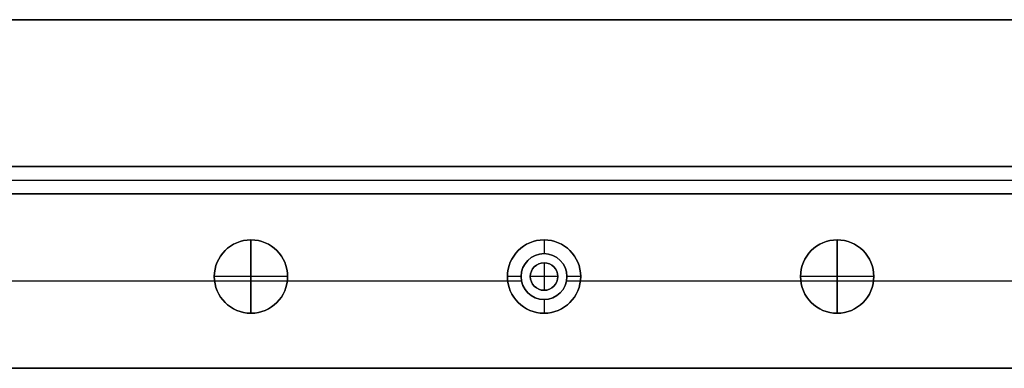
# Model space of a CAD drawing. Header units: millimetres. Extents: x -9 to 941, y -614 to 1386.
# Tile 27 of 30: x 697 to 804, y 1348 to 1386. Entities that reach past the tile are written whole.
import ezdxf

# ---------------------------------------------------------------- set-up
doc = ezdxf.new("R2010")
doc.units = ezdxf.units.MM
doc.header["$MEASUREMENT"] = 0

msp = doc.modelspace()

# ---------------------------------------------------------------- linework, layer by layer
for p, q in [((8.76, 1385.55, 9), (922.91, 1385.55, 9)), ((111.06, 1369.55, -20.5), (821.06, 1369.55, -20.5)), ((111.06, 1368.05, -0.5), (821.06, 1368.05, -0.5)), ((111.06, 1368.05, -40.5), (821.06, 1368.05, -40.5)), ((881.6, 1366.55, -36.5), (50.21, 1366.55, -36.5)), ((111.06, 1366.55, -20.5), (821.06, 1366.55, -20.5)), ((721.91, 1361.55, -22.5), (721.91, 1361.55, -0.5)), ((721.91, 1353.55, -22.5), (721.91, 1361.55, -22.5)), ((721.91, 1361.55, -0.5), (721.91, 1361.55, 11.5)), ((721.91, 1361.55, 11.5), (721.91, 1353.55, 11.5)), ((753.91, 1361.55, -35.5), (753.91, 1360.05, -35.5)), ((753.91, 1361.55, -35.5), (753.91, 1361.55, -72.5)), ((785.91, 1361.55, -22.5), (785.91, 1361.55, -0.5)), ((785.91, 1353.55, -22.5), (785.91, 1361.55, -22.5)), ((785.91, 1361.55, -0.5), (785.91, 1361.55, 11.5)), ((785.91, 1361.55, 11.5), (785.91, 1353.55, 11.5)), ((753.91, 1360.05, -0.5), (753.91, 1360.05, -35.5)), ((753.91, 1359.05, -0.5), (753.91, 1359.05, 2.5)), ((753.91, 1359.05, 2.5), (753.91, 1356.05, 2.5)), ((749.94, 1357.05, -72.5), (469.88, 1357.05, -72.5)), ((717.94, 1357.05, -0.5), (661.88, 1357.05, -0.5)), ((717.91, 1357.55, -22.5), (717.91, 1357.55, -0.5)), ((725.91, 1357.55, -22.5), (717.91, 1357.55, -22.5)), ((717.91, 1357.55, -0.5), (717.91, 1357.55, 11.5)), ((725.91, 1357.55, 11.5), (717.91, 1357.55, 11.5)), ((751.46, 1357.05, -0.5), (725.88, 1357.05, -0.5)), ((725.91, 1357.55, -22.5), (725.91, 1357.55, -0.5)), ((725.91, 1357.55, -0.5), (725.91, 1357.55, 11.5)), ((749.91, 1357.55, -35.5), (749.91, 1357.55, -72.5)), ((751.41, 1357.55, -35.5), (749.91, 1357.55, -35.5)), ((751.41, 1357.55, -0.5), (751.41, 1357.55, -35.5)), ((752.41, 1357.55, -0.5), (752.41, 1357.55, 2.5)), ((755.41, 1357.55, 2.5), (752.41, 1357.55, 2.5)), ((755.41, 1357.55, -0.5), (755.41, 1357.55, 2.5)), ((781.94, 1357.05, -0.5), (756.36, 1357.05, -0.5)), ((757.91, 1357.55, -35.5), (756.41, 1357.55, -35.5)), ((756.41, 1357.55, -0.5), (756.41, 1357.55, -35.5)), ((877.67, 1357.05, -72.5), (757.88, 1357.05, -72.5)), ((757.91, 1357.55, -35.5), (757.91, 1357.55, -72.5)), ((781.91, 1357.55, -22.5), (781.91, 1357.55, -0.5)), ((789.91, 1357.55, -22.5), (781.91, 1357.55, -22.5)), ((781.91, 1357.55, -0.5), (781.91, 1357.55, 11.5)), ((789.91, 1357.55, 11.5), (781.91, 1357.55, 11.5)), ((806.6, 1357.05, -0.5), (789.88, 1357.05, -0.5)), ((789.91, 1357.55, -22.5), (789.91, 1357.55, -0.5)), ((789.91, 1357.55, -0.5), (789.91, 1357.55, 11.5)), ((753.91, 1356.05, -0.5), (753.91, 1356.05, 2.5)), ((753.91, 1355.05, -35.5), (753.91, 1353.55, -35.5)), ((753.91, 1355.05, -0.5), (753.91, 1355.05, -35.5)), ((721.91, 1353.55, -22.5), (721.91, 1353.55, -0.5)), ((721.91, 1353.55, -0.5), (721.91, 1353.55, 11.5)), ((753.91, 1353.55, -35.5), (753.91, 1353.55, -72.5)), ((785.91, 1353.55, -22.5), (785.91, 1353.55, -0.5)), ((785.91, 1353.55, -0.5), (785.91, 1353.55, 11.5)), ((873.73, 1347.55, -36.5), (58.08, 1347.55, -36.5))]:
    msp.add_line(p, q)
for centre, radius in [((721.91, 1357.55, -11.5), 4), ((721.91, 1357.55, 5.5), 4), ((753.91, 1357.55, -54), 4), ((785.91, 1357.55, -11.5), 4), ((785.91, 1357.55, 5.5), 4), ((753.91, 1357.55, -18), 2.5), ((753.91, 1357.55, 1), 1.5)]:
    msp.add_circle(centre, radius)
for centre, radius, start, end in [((721.91, 1357.55, -0.5), 4, 360, 180), ((721.91, 1357.55, -22.5), 4, 0, 180), ((721.91, 1357.55, -0.5), 4, 0, 180), ((721.91, 1357.55, 11.5), 4, 0, 180), ((753.91, 1357.55, -72.5), 4, 0, 180), ((753.91, 1357.55, -35.5), 4, 0, 180), ((785.91, 1357.55, -0.5), 4, 360, 180), ((785.91, 1357.55, -22.5), 4, 0, 180), ((785.91, 1357.55, -0.5), 4, 0, 180), ((785.91, 1357.55, 11.5), 4, 0, 180), ((753.91, 1357.55, -0.5), 2.5, 360, 180), ((753.91, 1357.55, -35.5), 2.5, 360, 180), ((753.91, 1357.55, -0.5), 1.5, 0, 180), ((753.91, 1357.55, 2.5), 1.5, 0, 180), ((721.91, 1357.55, -0.5), 4, 180, 0), ((721.91, 1357.55, -22.5), 4, 180, 360), ((721.91, 1357.55, -0.5), 4, 180, 0), ((721.91, 1357.55, 11.5), 4, 180, 0), ((753.91, 1357.55, -72.5), 4, 180, 360), ((753.91, 1357.55, -35.5), 4, 180, 360), ((753.91, 1357.55, -0.5), 2.5, 180, 0), ((753.91, 1357.55, -35.5), 2.5, 180, 0), ((753.91, 1357.55, -0.5), 1.5, 180, 0), ((753.91, 1357.55, 2.5), 1.5, 180, 0), ((785.91, 1357.55, -0.5), 4, 180, 0), ((785.91, 1357.55, -22.5), 4, 180, 360), ((785.91, 1357.55, -0.5), 4, 180, 0), ((785.91, 1357.55, 11.5), 4, 180, 0)]:
    msp.add_arc(centre, radius, start, end)
for points in [[(8.76, 1385.55, -0.5), (465.83, 1385.55, -0.5), (922.91, 1385.55, -0.5)], [(922.91, 1385.55, 18.5), (465.83, 1385.55, 18.5), (8.76, 1385.55, 18.5)], [(821.06, 1369.55, -0.5), (466.06, 1369.55, -0.5), (111.06, 1369.55, -0.5)], [(111.06, 1369.55, -40.5), (466.06, 1369.55, -40.5), (821.06, 1369.55, -40.5)], [(881.6, 1366.55, -72.5), (465.91, 1366.55, -72.5), (50.21, 1366.55, -72.5)], [(111.06, 1366.55, -0.5), (466.06, 1366.55, -0.5), (821.06, 1366.55, -0.5)], [(821.06, 1366.55, -40.5), (466.06, 1366.55, -40.5), (111.06, 1366.55, -40.5)], [(125.21, 1366.55, -0.5), (465.91, 1366.55, -0.5), (806.6, 1366.55, -0.5)], [(873.73, 1347.55, -72.5), (465.91, 1347.55, -72.5), (58.08, 1347.55, -72.5)], [(125.21, 1347.55, -0.5), (465.91, 1347.55, -0.5), (806.6, 1347.55, -0.5)]]:
    msp.add_open_spline(points, degree=2)

doc.saveas('drawing.dxf')
